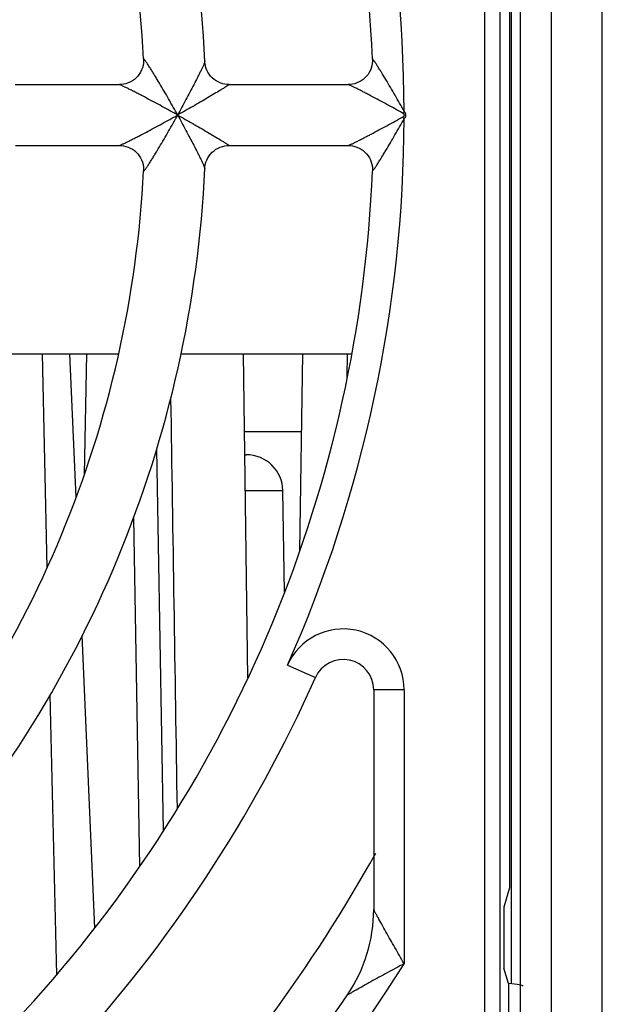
# Model space of a CAD drawing. Header units: millimetres. Extents: x 0 to 841, y 0 to 594.
# Tile 24 of 77: x 303 to 312, y 508 to 524. Entities that reach past the tile are written whole.
import ezdxf

# ---------------------------------------------------------------- set-up
doc = ezdxf.new("R2010")
doc.units = ezdxf.units.MM
doc.header["$LTSCALE"] = 46.255
doc.layers.get('0').update_dxf_attribs({"linetype": 'CONTINUOUS'})
for name, color, linetype in [('DATUM_AXIS', 7, 'CONTINUOUS'), ('DRAFTS', 7, 'CONTINUOUS'), ('ROUNDS', 7, 'CONTINUOUS')]:
    doc.layers.add(name, color=color, linetype=linetype)

msp = doc.modelspace()

# ---------------------------------------------------------------- linework, layer by layer
at = {"color": 9, "linetype": 'CONTINUOUS'}
for p, q in [((310.4435, 495.6047), (310.4435, 549.5556)), ((310.6934, 495.8546), (310.6934, 549.3057)), ((309.1179, 522.6401), (309.0913, 522.6134)), ((305.4024, 522.5808), (305.4024, 522.5823)), ((305.4024, 522.5795), (305.4024, 522.578)), ((309.1179, 522.5202), (309.0913, 522.5468)), ((303.2641, 515.1598), (303.1831, 518.6614)), ((303.4187, 508.4707), (303.3125, 513.0656)), ((309.118, 513.1462), (309.118, 508.6518))]:
    msp.add_line(p, q, dxfattribs=at)
at = {"color": 7, "linetype": 'CONTINUOUS'}
for p, q in [((311.0251, 495.298), (311.0251, 544.8051)), ((311.5338, 495.2893), (311.5338, 544.8051)), ((312.368, 494.1051), (312.368, 544.8051)), ((310.8795, 536.8385), (310.8708, 508.3225)), ((310.8481, 535.2608), (310.8481, 509.8995)), ((302.74, 523.0801), (304.4475, 523.0801)), ((306.2449, 523.0801), (308.2013, 523.0801)), ((305.4024, 522.5808), (305.4024, 522.5795)), ((302.7402, 522.0801), (304.4477, 522.0801)), ((306.2142, 522.0789), (306.2452, 522.0801)), ((306.2449, 522.0801), (308.2013, 522.0801)), ((301.8614, 518.6614), (304.4335, 518.6614)), ((305.4568, 518.6614), (308.2594, 518.6614)), ((306.5558, 513.3415), (306.4815, 518.6614)), ((310.8481, 509.8995), (310.7525, 509.5801)), ((310.7525, 509.5801), (310.7525, 508.5801)), ((310.8287, 508.3257), (310.7525, 508.5801)), ((310.8287, 508.3257), (310.8287, 505.8346))]:
    msp.add_line(p, q, dxfattribs=at)
for points in [[(304.8445, 523.4981), (304.845, 523.4705), (304.8424, 523.4322), (304.8361, 523.3939), (304.8259, 523.3562), (304.812, 523.3195), (304.7946, 523.2842), (304.7738, 523.2509), (304.7497, 523.2198), (304.7227, 523.1911), (304.6931, 523.1653), (304.661, 523.1426), (304.6268, 523.1231), (304.591, 523.1071), (304.5539, 523.0947), (304.516, 523.0861), (304.4779, 523.0813), (304.4474, 523.0801)], [(306.2452, 523.0801), (306.2143, 523.0813), (306.1761, 523.0862), (306.1384, 523.0948), (306.1015, 523.1071), (306.0658, 523.1229), (306.0318, 523.1423), (305.9998, 523.1649), (305.9702, 523.1906), (305.9432, 523.219), (305.9192, 523.25), (305.8983, 523.2831), (305.8809, 523.318), (305.867, 523.3543), (305.8567, 523.3916), (305.8502, 523.4296), (305.8476, 523.4597)], [(308.5987, 523.4949), (308.5989, 523.4651), (308.5958, 523.4271), (308.589, 523.3892), (308.5784, 523.3519), (308.5643, 523.3156), (308.5466, 523.2809), (308.5257, 523.2481), (308.5016, 523.2174), (308.4747, 523.1893), (308.4451, 523.1639), (308.4132, 523.1415), (308.3793, 523.1224), (308.3437, 523.1066), (308.3069, 523.0945), (308.2693, 523.0861), (308.2314, 523.0813), (308.2011, 523.0801)], [(304.4474, 522.0801), (304.4777, 522.079), (304.5156, 522.0742), (304.5534, 522.0657), (304.5904, 522.0535), (304.6261, 522.0376), (304.6602, 522.0182), (304.6922, 521.9956), (304.7219, 521.97), (304.7489, 521.9415), (304.7729, 521.9106), (304.7938, 521.8774), (304.8114, 521.8424), (304.8254, 521.8058), (304.8356, 521.7682), (304.8422, 521.7301), (304.8449, 521.6919), (304.8445, 521.6621)], [(305.8476, 521.7006), (305.8499, 521.729), (305.8564, 521.7671), (305.8665, 521.8045), (305.8803, 521.841), (305.8977, 521.8761), (305.9185, 521.9093), (305.9425, 521.9404), (305.9695, 521.969), (305.9992, 521.9949), (306.0312, 522.0176), (306.0653, 522.0371), (306.101, 522.053), (306.138, 522.0654), (306.1759, 522.074), (306.2142, 522.0789)], [(308.2011, 522.0801), (308.2316, 522.079), (308.2696, 522.0742), (308.3073, 522.0657), (308.3442, 522.0534), (308.3799, 522.0376), (308.4138, 522.0184), (308.4458, 521.9959), (308.4754, 521.9703), (308.5023, 521.942), (308.5264, 521.9112), (308.5473, 521.8782), (308.5649, 521.8433), (308.5789, 521.8069), (308.5893, 521.7695), (308.596, 521.7315), (308.5989, 521.6933), (308.5987, 521.6654)]]:
    msp.add_lwpolyline(points, dxfattribs=at)
for centre, radius, start, end in [((286.868, 522.5801), 19, 2.6528, 42.34729), ((286.868, 522.5801), 18, 2.92224, 42.0773), ((286.868, 522.5801), 18, 317.92224, 357.07727), ((286.868, 522.5801), 19, 317.6528, 357.34729), ((286.868, 522.5801), 24.925, 316.1502, 330.92432), ((306.118, 509.5417), 2.5, 325.88944, 360)]:
    msp.add_arc(centre, radius, start, end, dxfattribs=at)
at = {"color": 9, "linetype": 'CONTINUOUS'}
for centre, radius, start, end in [((286.868, 522.5801), 22.25, 0.15437, 23.93892), ((292.0031, 498.5619), 27.5036, 60.84435, 60.99447), ((287.0931, 512.4355), 20.9329, 28.99459, 29.18911), ((292.0031, 546.5983), 27.5036, 299.00553, 299.15565), ((287.0931, 532.7248), 20.9329, 330.81089, 331.00541), ((286.868, 522.5801), 22.25, 336.06108, 359.84563), ((286.868, 522.5801), 26.25, 308.65214, 327.95364)]:
    msp.add_arc(centre, radius, start, end, dxfattribs=at)
at = {"color": 7, "linetype": 'CONTINUOUS'}
msp.add_ellipse((310.443, 508.2827), major_axis=(0.625, 0), ratio=0.0874887, start_param=0.0000037, end_param=0.9057412, dxfattribs=at)
at = {"color": 9, "linetype": 'CONTINUOUS'}
for points, knots in [([(305.3679, 522.6444), (305.343, 522.6889), (305.2931, 522.7775), (305.2176, 522.9092), (305.1421, 523.0385), (305.0792, 523.1441), (305.0295, 523.226), (304.9933, 523.2848), (304.9637, 523.3321), (304.9407, 523.3681), (304.9243, 523.3935), (304.9087, 523.4174), (304.894, 523.4393), (304.8806, 523.4588), (304.8702, 523.4732), (304.8628, 523.4829), (304.8582, 523.4888), (304.8541, 523.4936), (304.8508, 523.4972), (304.8482, 523.4993), (304.8462, 523.5008), (304.8444, 523.5), (304.8445, 523.4988), (304.8445, 523.4981)], [0, 0, 0, 0, 0.151918, 0.3030053, 0.4522439, 0.5981002, 0.6689802, 0.7377993, 0.8036881, 0.8351251, 0.8652422, 0.8937093, 0.920093, 0.9438287, 0.9642017, 0.972866, 0.9803659, 0.9865931, 0.9914538, 0.9948903, 0.9969402, 0.9981186, 1, 1, 1, 1]), ([(305.8468, 523.454), (305.8448, 523.446), (305.8372, 523.4264), (305.8228, 523.3924), (305.8032, 523.3498), (305.7802, 523.3013), (305.7545, 523.2487), (305.717, 523.1734), (305.6671, 523.0755), (305.6042, 522.955), (305.5387, 522.8318), (305.4713, 522.7072), (305.4255, 522.624), (305.4024, 522.5823)], [0, 0, 0, 0, 0.0252171, 0.0643331, 0.1131967, 0.1687512, 0.2289693, 0.292523, 0.4263639, 0.5659277, 0.708909, 0.8539152, 1, 1, 1, 1]), ([(305.8476, 523.4597), (305.8476, 523.4593), (305.8475, 523.4574), (305.8471, 523.4555), (305.8468, 523.454)], [0, 0, 0, 0, 0.1878797, 1, 1, 1, 1]), ([(309.1179, 522.6401), (309.0931, 522.6845), (309.0433, 522.7731), (308.9682, 522.9047), (308.8931, 523.0339), (308.819, 523.1593), (308.7581, 523.2601), (308.7163, 523.3275), (308.6936, 523.3636), (308.6774, 523.389), (308.662, 523.4129), (308.6475, 523.4349), (308.6343, 523.4544), (308.6241, 523.4689), (308.6169, 523.4787), (308.6123, 523.4847), (308.6083, 523.4895), (308.605, 523.4933), (308.6024, 523.4955), (308.6005, 523.4971), (308.5986, 523.4967), (308.5987, 523.4955), (308.5987, 523.4949)], [0, 0, 0, 0, 0.1519764, 0.3031188, 0.4523996, 0.5982679, 0.7379203, 0.8037542, 0.8351567, 0.8652341, 0.8936602, 0.9200077, 0.9437216, 0.9641019, 0.9727869, 0.9803223, 0.9866018, 0.9915319, 0.9950492, 0.9971692, 0.9982962, 1, 1, 1, 1]), ([(305.3394, 522.6158), (305.2964, 522.6397), (305.2104, 522.6871), (305.0815, 522.7572), (304.9535, 522.8258), (304.8479, 522.8816), (304.7649, 522.9249), (304.7046, 522.9561), (304.6465, 522.9858), (304.5915, 523.0135), (304.5483, 523.0349), (304.5166, 523.0502), (304.4961, 523.0599), (304.4784, 523.0681), (304.4643, 523.0743), (304.455, 523.0781), (304.4498, 523.0797), (304.448, 523.0801), (304.4474, 523.0801)], [0, 0, 0, 0, 0.146622, 0.2927816, 0.4375746, 0.5796643, 0.6490337, 0.7167101, 0.7819949, 0.8437943, 0.9003144, 0.9257233, 0.9485574, 0.9681541, 0.9837457, 0.9945534, 0.9979648, 1, 1, 1, 1]), ([(306.242, 523.0758), (306.236, 523.0709), (306.2192, 523.0597), (306.1891, 523.0401), (306.1501, 523.0156), (306.0873, 522.9769), (306.0002, 522.9245), (305.8891, 522.8588), (305.7719, 522.7905), (305.6093, 522.697), (305.4857, 522.6272), (305.4024, 522.5808)], [0, 0, 0, 0, 0.0238317, 0.0621098, 0.1104409, 0.1656493, 0.2890999, 0.4230042, 0.562964, 0.7066485, 1, 1, 1, 1]), ([(306.2452, 523.0801), (306.2454, 523.0801), (306.2461, 523.0799), (306.2451, 523.0787), (306.244, 523.0775), (306.2427, 523.0764), (306.242, 523.0758)], [0, 0, 0, 0, 0.1035138, 0.2457983, 0.5427154, 1, 1, 1, 1]), ([(309.0913, 522.6134), (309.0483, 522.6373), (308.9621, 522.6848), (308.8331, 522.7552), (308.7051, 522.8242), (308.5995, 522.8803), (308.5166, 522.9239), (308.4564, 522.9553), (308.3984, 522.9852), (308.3436, 523.0131), (308.3007, 523.0346), (308.2693, 523.05), (308.2489, 523.0598), (308.2315, 523.068), (308.2176, 523.0742), (308.2085, 523.078), (308.2035, 523.0797), (308.2017, 523.0801), (308.2011, 523.0801)], [0, 0, 0, 0, 0.1469609, 0.293434, 0.4385017, 0.5808045, 0.6502445, 0.717958, 0.7832349, 0.8449633, 0.9013313, 0.9266255, 0.9493173, 0.9687452, 0.9841471, 0.9947547, 0.9980655, 1, 1, 1, 1]), ([(309.0913, 522.5468), (309.0947, 522.5487), (309.1014, 522.5527), (309.1107, 522.5599), (309.1186, 522.5685), (309.1227, 522.5801), (309.1186, 522.5917), (309.1107, 522.6004), (309.1014, 522.6075), (309.0947, 522.6116), (309.0913, 522.6134)], [0, 0, 0, 0, 0.1253986, 0.2507588, 0.3758939, 0.5000074, 0.6241175, 0.7492465, 0.8746029, 1, 1, 1, 1]), ([(309.1179, 522.5202), (309.126, 522.5283), (309.1408, 522.5459), (309.1515, 522.5801), (309.1408, 522.6144), (309.126, 522.632), (309.1179, 522.6401)], [0, 0, 0, 0, 0.2508937, 0.500005, 0.7491112, 1, 1, 1, 1]), ([(304.4474, 522.0801), (304.448, 522.0801), (304.4498, 522.0806), (304.455, 522.0822), (304.4643, 522.086), (304.4784, 522.0922), (304.4961, 522.1004), (304.5166, 522.1101), (304.5483, 522.1254), (304.5915, 522.1468), (304.6465, 522.1745), (304.7046, 522.2042), (304.7649, 522.2353), (304.8479, 522.2786), (304.9535, 522.3345), (305.0815, 522.4031), (305.2104, 522.4732), (305.2964, 522.5206), (305.3394, 522.5445)], [0, 0, 0, 0, 0.0020346, 0.0054455, 0.0162523, 0.0318426, 0.051438, 0.0742712, 0.0996794, 0.156201, 0.2180007, 0.2832873, 0.3509654, 0.4203364, 0.5624272, 0.7072207, 0.8533798, 1, 1, 1, 1]), ([(304.8445, 521.6621), (304.8445, 521.6615), (304.8444, 521.6603), (304.8462, 521.6595), (304.8482, 521.6609), (304.8508, 521.6631), (304.8541, 521.6667), (304.8582, 521.6714), (304.8628, 521.6773), (304.8702, 521.6871), (304.8806, 521.7015), (304.894, 521.721), (304.9087, 521.7429), (304.9243, 521.7667), (304.9407, 521.7921), (304.9637, 521.8282), (304.9933, 521.8755), (305.0295, 521.9342), (305.0792, 522.0162), (305.1421, 522.1217), (305.2176, 522.2511), (305.2931, 522.3828), (305.343, 522.4714), (305.3679, 522.5159)], [0, 0, 0, 0, 0.0018847, 0.003063, 0.0051094, 0.0085421, 0.0133998, 0.019624, 0.0271214, 0.0357837, 0.0561539, 0.0798881, 0.1062706, 0.1347367, 0.164854, 0.1962927, 0.2621827, 0.3310039, 0.4018864, 0.5477465, 0.6969893, 0.8480799, 1, 1, 1, 1]), ([(305.4024, 522.5795), (305.4857, 522.5331), (305.6093, 522.4632), (305.7719, 522.3698), (305.8891, 522.3015), (306.0003, 522.2357), (306.0873, 522.1834), (306.1501, 522.1447), (306.1891, 522.1202), (306.2192, 522.1006), (306.236, 522.0893), (306.242, 522.0845)], [0, 0, 0, 0, 0.2933545, 0.4370405, 0.5770015, 0.7109067, 0.8343576, 0.8895655, 0.9378956, 0.9761716, 1, 1, 1, 1]), ([(305.4024, 522.578), (305.4255, 522.5363), (305.4713, 522.4531), (305.5387, 522.3285), (305.6042, 522.2053), (305.6671, 522.0848), (305.717, 521.9869), (305.7545, 521.9116), (305.7802, 521.859), (305.8032, 521.8105), (305.8228, 521.7679), (305.8372, 521.7339), (305.8448, 521.7143), (305.8468, 521.7063)], [0, 0, 0, 0, 0.1460863, 0.291094, 0.4340766, 0.5736417, 0.7074834, 0.7710373, 0.8312554, 0.8868095, 0.9356721, 0.9747862, 1, 1, 1, 1]), ([(308.2011, 522.0801), (308.2017, 522.0801), (308.2035, 522.0806), (308.2085, 522.0822), (308.2176, 522.0861), (308.2315, 522.0923), (308.2489, 522.1005), (308.2693, 522.1103), (308.3007, 522.1257), (308.3437, 522.1472), (308.3984, 522.1751), (308.4564, 522.205), (308.5166, 522.2364), (308.5995, 522.2799), (308.7051, 522.3361), (308.8331, 522.4051), (308.9622, 522.4754), (309.0483, 522.5229), (309.0913, 522.5468)], [0, 0, 0, 0, 0.0019349, 0.0052458, 0.0158535, 0.0312563, 0.050686, 0.0733802, 0.0986767, 0.1550488, 0.2167794, 0.2820573, 0.3497717, 0.4192126, 0.5615134, 0.7065778, 0.8530459, 1, 1, 1, 1]), ([(308.5987, 521.6654), (308.5987, 521.6648), (308.5986, 521.6636), (308.6005, 521.6631), (308.6024, 521.6647), (308.605, 521.667), (308.6082, 521.6707), (308.6122, 521.6755), (308.6168, 521.6815), (308.6241, 521.6914), (308.6343, 521.7058), (308.6528, 521.7333), (308.6727, 521.7638), (308.6936, 521.7966), (308.7103, 521.8232), (308.7276, 521.8509), (308.7512, 521.8893), (308.7814, 521.9388), (308.8307, 522.0208), (308.8931, 522.1263), (308.9681, 522.2556), (309.0433, 522.3872), (309.0931, 522.4757), (309.1179, 522.5202)], [0, 0, 0, 0, 0.001711, 0.0028359, 0.0049483, 0.0084574, 0.0133795, 0.0196518, 0.0271813, 0.0358612, 0.0562343, 0.079944, 0.1347145, 0.1647927, 0.1961973, 0.2286749, 0.2620355, 0.3308272, 0.401699, 0.5475763, 0.6968666, 0.848017, 1, 1, 1, 1]), ([(306.242, 522.0845), (306.2427, 522.0839), (306.244, 522.0828), (306.2451, 522.0816), (306.2461, 522.0804), (306.2454, 522.0801), (306.2452, 522.0801)], [0, 0, 0, 0, 0.4572868, 0.7541887, 0.8966231, 1, 1, 1, 1]), ([(305.8468, 521.7063), (305.8469, 521.7057), (305.8473, 521.7038), (305.8477, 521.7019), (305.8476, 521.7006)], [0, 0, 0, 0, 0.3141207, 1, 1, 1, 1]), ([(309.118, 508.6518), (309.0925, 508.6961), (309.0412, 508.7842), (308.9416, 508.9587), (308.8447, 509.1303), (308.7534, 509.2947), (308.7, 509.3916), (308.6644, 509.4565), (308.6389, 509.5031), (308.6321, 509.516), (308.616, 509.5452), (308.618, 509.5417)], [0, 0, 0, 0, 0.150206, 0.2994984, 0.5906372, 0.7283679, 0.8546368, 0.9099302, 0.9561503, 0.9882369, 1, 1, 1, 1]), ([(309.118, 508.6518), (309.0716, 508.6271), (308.979, 508.5782), (308.8414, 508.504), (308.7061, 508.4303), (308.5741, 508.3575), (308.4491, 508.2878), (308.3484, 508.231), (308.2802, 508.1924), (308.2304, 508.1639), (308.2163, 508.1562), (308.184, 508.1374), (308.1879, 508.1398)], [0, 0, 0, 0, 0.1484176, 0.2959342, 0.4415831, 0.5840539, 0.7211335, 0.8481679, 0.9047125, 0.9528663, 0.9871495, 1, 1, 1, 1])]:
    msp.add_open_spline(points, degree=3, knots=knots, dxfattribs=at)
at = {"layer": 'DATUM_AXIS', "color": 9, "linetype": 'CONTINUOUS'}
for p, q in [((303.9051, 518.6614), (303.8705, 516.6794)), ((308.1846, 518.2736), (308.1906, 518.6653)), ((306.5129, 516.4156), (307.1283, 516.4156)), ((304.6778, 515.9703), (304.7778, 510.2445))]:
    msp.add_line(p, q, dxfattribs=at)
at = {"layer": 'DATUM_AXIS', "color": 7, "linetype": 'CONTINUOUS'}
for p, q in [((306.5558, 513.3415), (306.4815, 518.6614)), ((307.4093, 515.4319), (307.4544, 518.6614)), ((305.058, 517.0919), (305.1672, 510.8309)), ((306.5047, 517.0051), (306.528, 517.0051)), ((307.1574, 514.7482), (307.1283, 516.4156))]:
    msp.add_line(p, q, dxfattribs=at)
msp.add_arc((306.5284, 516.4051), 0.6, 1, 90, dxfattribs=at)
at = {"layer": 'DATUM_AXIS', "color": 9, "linetype": 'CONTINUOUS'}
msp.add_open_spline([(305.2871, 517.9277), (305.3222, 515.6804), (305.3574, 513.4331), (305.3927, 511.1858)], degree=3, dxfattribs=at)
at = {"layer": 'DRAFTS', "color": 7, "linetype": 'CONTINUOUS'}
for p, q in [((303.7364, 516.3033), (303.6335, 518.6614)), ((304.0448, 509.2406), (303.8354, 514.0373))]:
    msp.add_line(p, q, dxfattribs=at)
at = {"layer": 'ROUNDS', "color": 7, "linetype": 'CONTINUOUS'}
for p, q in [((307.4365, 517.3801), (306.4994, 517.3801)), ((306.562, 513.3551), (306.5556, 513.3551)), ((308.618, 513.1462), (308.618, 509.5415))]:
    msp.add_line(p, q, dxfattribs=at)
at = {"layer": 'ROUNDS', "color": 9, "linetype": 'CONTINUOUS'}
for p, q in [((307.204, 513.5519), (307.661, 513.349)), ((309.118, 513.1462), (308.618, 513.1462))]:
    msp.add_line(p, q, dxfattribs=at)
at = {"layer": 'ROUNDS', "color": 7, "linetype": 'CONTINUOUS'}
for centre, radius, start, end in [((286.868, 522.5801), 21.75, 2.40998, 42.59004), ((286.868, 522.5801), 21.75, 317.41005, 357.59017), ((308.118, 513.1462), 0.5, 0, 156.06107), ((286.868, 522.5801), 22.75, 317.22784, 336.06107), ((286.868, 522.5801), 25.75, 317.03412, 325.8901)]:
    msp.add_arc(centre, radius, start, end, dxfattribs=at)
at = {"layer": 'ROUNDS', "color": 9, "linetype": 'CONTINUOUS'}
msp.add_arc((308.118, 513.1462), 1, 0, 156.0609, dxfattribs=at)

doc.saveas('drawing.dxf')
